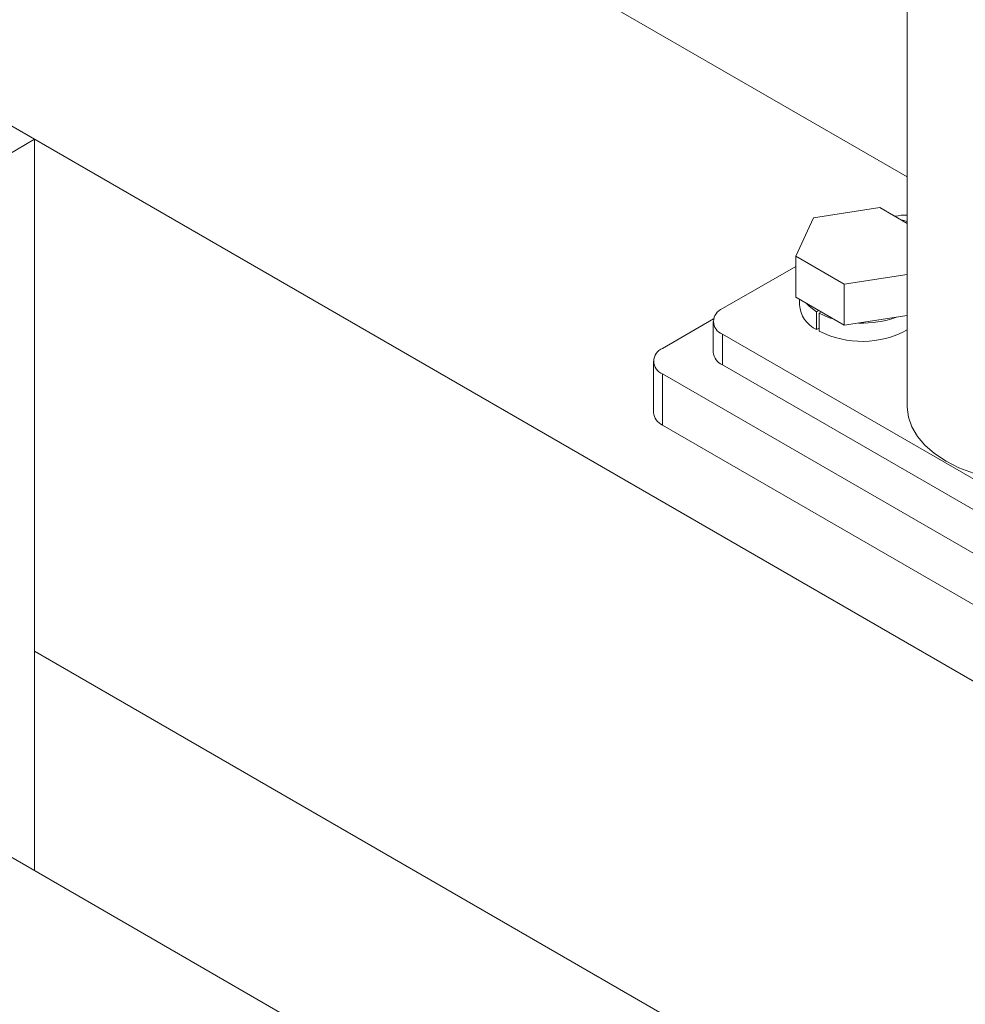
# Model space of a CAD drawing. Header units: millimetres. Extents: x 525 to 29324, y 175 to 20618.
# Tile 187 of 256: x 7491 to 7641, y 14911 to 15068. Entities that reach past the tile are written whole.
import ezdxf

# ---------------------------------------------------------------- set-up
doc = ezdxf.new("R2010")
doc.units = ezdxf.units.MM
doc.linetypes.add('SLD-Centrada-doble', pattern=[12.7, 6.35, -1.27, 1.27, -1.27, 1.27, -1.27])
doc.linetypes.add('SLD-Continua', pattern=[0])

msp = doc.modelspace()

# ---------------------------------------------------------------- linework, layer by layer
at = {"color": 7, "linetype": 'SLD-Continua', "lineweight": 18, "ltscale": 35}
for p, q in [((7632.1, 15476.8), (7632.1, 15006.09)), ((7708.58, 14924.31), (7178.25, 15230.47)), ((7708.58, 14924.31), (7178.25, 15230.47)), ((7708.58, 14924.31), (7178.25, 15230.47)), ((7708.58, 14924.31), (7178.25, 15230.47)), ((7708.58, 14924.31), (7178.25, 15230.47)), ((7708.58, 14924.31), (7178.25, 15230.47)), ((7708.58, 14924.31), (7178.25, 15230.47)), ((7708.58, 14924.31), (7178.25, 15230.47)), ((7708.58, 14924.31), (7178.25, 15230.47)), ((7632.1, 15042.82), (7322.32, 15221.66)), ((7492.91, 15048.82), (7464.62, 15065.14)), ((7492.91, 15048.82), (7477.35, 15039.83)), ((7492.91, 15048.82), (7492.91, 14932.17)), ((7627.74, 15037.93), (7617.15, 15036.29)), ((7632.1, 15035.41), (7627.74, 15037.93)), ((7617.15, 15036.29), (7614.31, 15030.17)), ((7614.31, 15030.17), (7622.06, 15025.69)), ((7614.31, 15023.64), (7614.31, 15030.17)), ((7614.31, 15028.55), (7602.63, 15021.81)), ((7622.06, 15025.69), (7632.1, 15027.25)), ((7622.06, 15019.16), (7622.06, 15025.69)), ((7614.31, 15023.64), (7622.06, 15019.16)), ((7614.9, 15023.3), (7614.9, 15022.42)), ((7617.62, 15021.32), (7617.97, 15021.52)), ((7617.62, 15021.32), (7617.62, 15018.46)), ((7618.05, 15021.08), (7618.4, 15021.28)), ((7618.05, 15021.08), (7618.05, 15018.22)), ((7622.06, 15019.16), (7632.1, 15020.71)), ((7601.21, 15020.17), (7593.08, 15015.48)), ((7601.16, 15019.77), (7601.16, 15014.87)), ((7602.63, 15017.73), (7673.34, 14976.91)), ((7618.05, 15018.71), (7617.62, 15018.46)), ((7591.62, 15013.44), (7591.62, 15005.27)), ((7602.63, 15012.83), (7673.34, 14972.01)), ((7593.08, 15011.4), (7670.86, 14966.5)), ((7593.08, 15003.23), (7670.86, 14958.33)), ((7810.75, 14783.67), (7492.91, 14967.16)), ((7810.75, 14783.67), (7492.91, 14967.16)), ((7810.75, 14783.67), (7492.91, 14967.16)), ((7810.75, 14783.67), (7492.91, 14967.16)), ((7810.75, 14783.67), (7492.91, 14967.16)), ((7810.75, 14783.67), (7492.91, 14967.16)), ((7810.75, 14783.67), (7492.91, 14967.16)), ((7810.75, 14783.67), (7492.91, 14967.16)), ((7810.75, 14783.67), (7492.91, 14967.16)), ((8413.97, 14400.46), (7462.01, 14950.01))]:
    msp.add_line(p, q, dxfattribs=at)
at = {"color": 8, "linetype": 'SLD-Centrada-doble', "lineweight": 18, "ltscale": 35}
for p, q in [((7602.63, 15017.73), (7602.63, 15012.83)), ((7593.08, 15011.4), (7593.08, 15003.23))]:
    msp.add_line(p, q, dxfattribs=at)
at = {"color": 7, "linetype": 'SLD-Continua', "lineweight": 18, "ltscale": 35, "flags": 128}
for points in [[(7632.1, 15035.7), (7631.41, 15035.9), (7631.14, 15035.96)], [(7615.98, 15022.67), (7616.47, 15022.18), (7617.62, 15021.32)], [(7618.05, 15021.08), (7619.53, 15020.41), (7620.39, 15020.13)], [(7632.1, 15006.09), (7632.28, 15004.5), (7632.82, 15002.94), (7633.71, 15001.43), (7634.93, 15000.01), (7636.46, 14998.68), (7638.28, 14997.49), (7640.35, 14996.44), (7642.65, 14995.55), (7645.12, 14994.85), (7647.73, 14994.34), (7650.43, 14994.03), (7653.19, 14993.92), (7655.94, 14994.03), (7658.64, 14994.34), (7661.25, 14994.85), (7663.73, 14995.55), (7666.02, 14996.44), (7668.09, 14997.49), (7669.91, 14998.68), (7671.44, 15000.01), (7672.66, 15001.43), (7672.75, 15001.56)]]:
    msp.add_lwpolyline(points, dxfattribs=at)
at = {"color": 7, "linetype": 'SLD-Continua', "lineweight": 18, "ltscale": 1225}
for centre, radius, start, end in [((7631.97, 15028.34), 8.4, 89.063, 102.4922), ((7619.71, 15022.81), 4.82, 184.6107, 244.3873), ((7603.4, 15019.77), 2.18, 110.7834, 249.2166), ((7625.02, 15035.13), 15.63, 267.531, 290.0551), ((7624.89, 15031.81), 15.22, 243.2935, 298.3187), ((7593.86, 15013.44), 2.18, 110.7834, 249.2166), ((7603.67, 15015.12), 2.51, 185.6948, 245.6253), ((7594.12, 15005.52), 2.51, 185.6948, 245.6253)]:
    msp.add_arc(centre, radius, start, end, dxfattribs=at)

doc.saveas('drawing.dxf')
